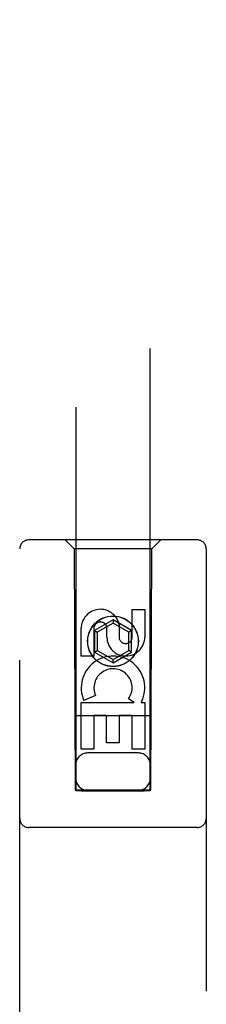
# Model space of a CAD drawing. Header units: inches. Extents: x 0 to 270, y 0 to 175.
# Tile 10 of 95: x 73.402 to 74.027, y 86.994 to 90.299. Entities that reach past the tile are written whole.
import ezdxf

# ---------------------------------------------------------------- set-up
doc = ezdxf.new("R2010")
doc.units = ezdxf.units.IN
doc.header["$LTSCALE"] = 14.84127
doc.header["$MEASUREMENT"] = 0
doc.linetypes.add('HIDDEN', pattern=[0.2, 0.1, -0.1])
doc.layers.add('LEFT_OR_SECONDARY_DOOR_ASSEMBLY', color=7, linetype='CONTINUOUS')

msp = doc.modelspace()

# ---------------------------------------------------------------- linework, layer by layer
at = {"layer": 'LEFT_OR_SECONDARY_DOOR_ASSEMBLY', "color": 8, "linetype": 'HIDDEN'}
for p, q in [((73.5899, 115.7129), (73.5899, 87.7111)), ((73.8399, 87.7111), (73.8399, 115.7129)), ((73.9974, 88.5529), (73.4324, 88.5529)), ((73.5849, 88.5229), (73.5549, 88.5529)), ((73.8449, 88.5229), (73.8749, 88.5529)), ((73.4024, 86.6654), (73.4024, 88.5229)), ((73.5849, 88.5229), (73.5884, 87.7129)), ((73.8449, 88.5229), (73.5849, 88.5229)), ((73.8414, 87.7129), (73.8449, 88.5229)), ((74.0274, 88.5229), (74.0274, 86.6654)), ((73.779, 88.227), (73.779, 88.3194)), ((73.779, 88.3194), (73.8215, 88.3194)), ((73.8215, 88.3194), (73.8215, 88.227)), ((73.7149, 88.2847), (73.6524, 88.2486)), ((73.7149, 88.2732), (73.6624, 88.2429)), ((73.7149, 88.2847), (73.7149, 88.2732)), ((73.7774, 88.2486), (73.7149, 88.2847)), ((73.7674, 88.2429), (73.7149, 88.2732)), ((73.7355, 88.2694), (73.7355, 88.2231)), ((73.6083, 88.1631), (73.6083, 88.2556)), ((73.6507, 88.2556), (73.6507, 88.1631)), ((73.6524, 88.2486), (73.6524, 88.1765)), ((73.6524, 88.2486), (73.6624, 88.2429)), ((73.6624, 88.2429), (73.6624, 88.1822)), ((73.6946, 88.227), (73.6946, 88.2555)), ((73.7774, 88.2486), (73.7674, 88.2429)), ((73.7674, 88.1822), (73.7674, 88.2429)), ((73.7774, 88.1765), (73.7774, 88.2486)), ((73.6524, 88.1765), (73.6624, 88.1822)), ((73.6524, 88.1765), (73.7149, 88.1404)), ((73.6624, 88.1822), (73.7149, 88.1519)), ((73.7149, 88.1519), (73.7674, 88.1822)), ((73.7149, 88.1404), (73.7774, 88.1765)), ((73.7774, 88.1765), (73.7674, 88.1822)), ((73.6507, 88.1631), (73.6083, 88.1631)), ((73.7149, 88.1404), (73.7149, 88.1519)), ((73.6083, 87.8507), (73.6083, 88.0069)), ((73.6083, 88.0069), (73.7858, 88.0069)), ((73.6563, 88.0312), (73.6172, 88.0143)), ((73.7858, 88.0069), (73.7673, 88.0199)), ((73.811, 88.0104), (73.8092, 88.0069)), ((73.8092, 88.0069), (73.8215, 88.0069)), ((73.8215, 88.0069), (73.8215, 87.8507)), ((73.8425, 87.9629), (73.5873, 87.9629)), ((73.6507, 87.9642), (73.6507, 87.8507)), ((73.6931, 87.9642), (73.6507, 87.9642)), ((73.6931, 87.872), (73.6931, 87.9642)), ((73.7356, 87.9642), (73.7356, 87.872)), ((73.779, 87.9642), (73.7356, 87.9642)), ((73.779, 87.8507), (73.779, 87.9642)), ((73.7356, 87.872), (73.6931, 87.872)), ((73.6507, 87.8507), (73.6083, 87.8507)), ((73.7999, 87.8379), (73.6299, 87.8379)), ((73.8215, 87.8507), (73.779, 87.8507)), ((73.5884, 87.7129), (73.8414, 87.7129)), ((73.5906, 87.7141), (73.5918, 87.7141)), ((73.5918, 87.7141), (73.5958, 87.7142)), ((73.597, 87.7111), (73.5926, 87.7111)), ((73.5958, 87.7142), (73.6081, 87.7142)), ((73.6099, 87.711), (73.597, 87.7111)), ((73.6081, 87.7142), (73.8199, 87.7142)), ((73.6099, 87.711), (73.8199, 87.711)), ((73.8199, 87.7142), (73.8327, 87.7142)), ((73.8327, 87.7142), (73.8372, 87.7141)), ((73.838, 87.7111), (73.834, 87.7111)), ((73.8392, 87.7111), (73.838, 87.7111)), ((73.9974, 87.5879), (73.4324, 87.5879))]:
    msp.add_line(p, q, dxfattribs=at)
for points in [[(73.5899, 87.7141), (73.59, 87.7141), (73.5902, 87.7141), (73.5906, 87.7141)], [(73.5926, 87.7111), (73.5911, 87.7111), (73.5906, 87.7111), (73.5902, 87.7111), (73.59, 87.7111), (73.5899, 87.7111)], [(73.834, 87.7111), (73.8216, 87.711), (73.8199, 87.711)], [(73.8372, 87.7141), (73.8387, 87.7141), (73.8392, 87.7141), (73.8396, 87.7141), (73.8398, 87.7141), (73.8399, 87.7141)], [(73.8399, 87.7111), (73.8398, 87.7111), (73.8396, 87.7111), (73.8392, 87.7111)]]:
    msp.add_lwpolyline(points, dxfattribs=at)
for radius in [0.085, 0.0845]:
    msp.add_circle((73.7149, 88.2129), radius, dxfattribs=at)
for centre, radius, start, end in [((73.4324, 88.5229), 0.03, 90, 180), ((73.9974, 88.5229), 0.03, 0, 90), ((73.6726, 88.2556), 0.0644, 12.2995, 180.0775), ((73.6726, 88.2556), 0.0219, 359.9011, 180), ((73.758, 88.227), 0.0635, 180, 360), ((73.7571, 88.227), 0.0219, 190.307, 360), ((73.715, 88.0566), 0.1065, 334.2636, 203.4027), ((73.715, 88.0566), 0.0639, 324.8895, 203.4026), ((73.6299, 87.7979), 0.04, 90, 180), ((73.7999, 87.7979), 0.04, 0, 90), ((73.6299, 87.7529), 0.04, 180, 270), ((73.7999, 87.7529), 0.04, 270, 360), ((73.4324, 87.6179), 0.03, 180, 270), ((73.9974, 87.6179), 0.03, 270, 360)]:
    msp.add_arc(centre, radius, start, end, dxfattribs=at)

doc.saveas('drawing.dxf')
